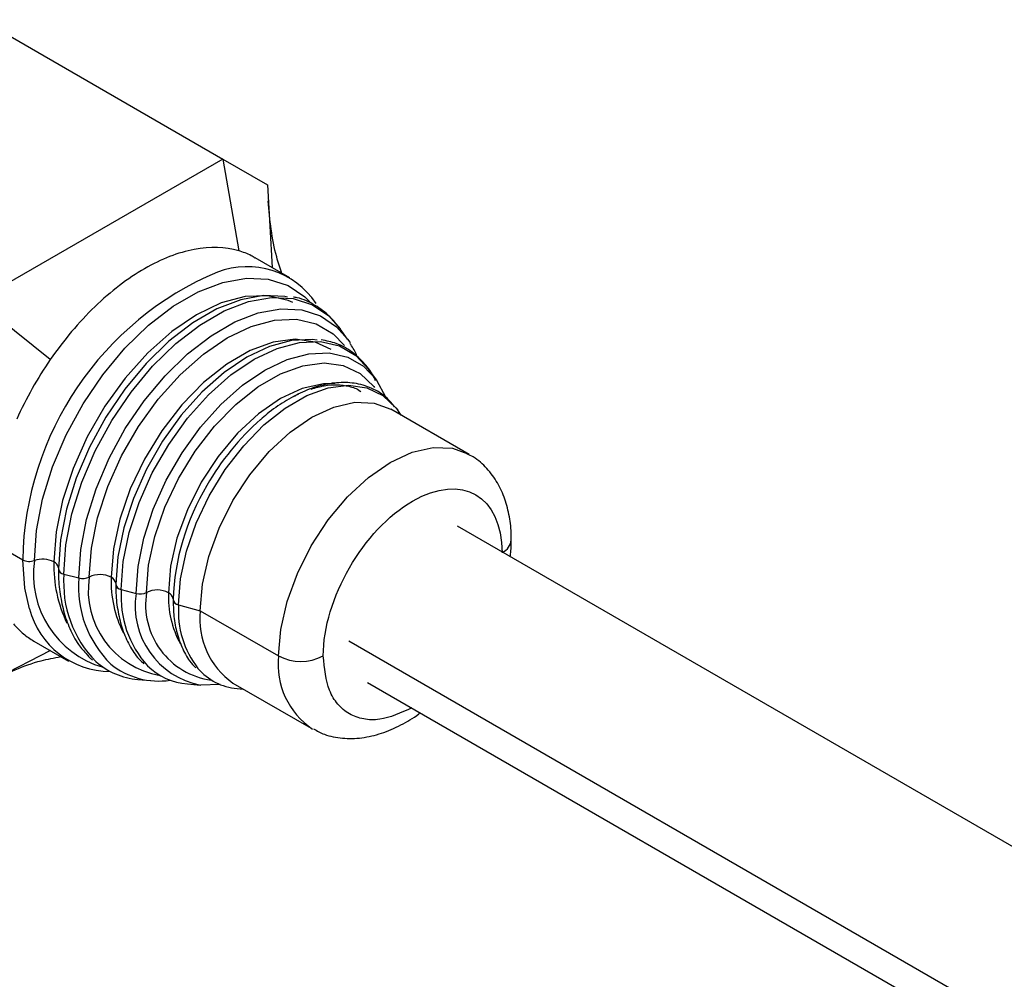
# Model space of a CAD drawing. Header units: millimetres. Extents: x 0 to 279, y 0 to 216.
# Tile 20 of 22: x 240 to 252, y 173 to 185. Entities that reach past the tile are written whole.
import ezdxf

# ---------------------------------------------------------------- set-up
doc = ezdxf.new("R2010")
doc.units = ezdxf.units.MM

msp = doc.modelspace()

# ---------------------------------------------------------------- linework, layer by layer
for p, q in [((239.433, 184.907), (242.4881, 183.1434)), ((242.4881, 183.1434), (239.3768, 181.3473)), ((242.4881, 183.1434), (242.6902, 181.9827)), ((242.4881, 183.1434), (243.0537, 182.8167)), ((243.0537, 182.8167), (243.113, 181.77)), ((243.3357, 181.6414), (242.8979, 181.8941)), ((240.306, 180.6063), (239.3768, 181.3473)), ((244.0693, 180.8638), (243.9752, 180.997)), ((244.4335, 180.3483), (244.3394, 180.4815)), ((245.6093, 179.4051), (244.6179, 179.9774)), ((244.7488, 179.9019), (244.7035, 179.966)), ((255.2735, 172.8331), (245.4622, 178.497)), ((239.5182, 178.3262), (239.9559, 178.0735)), ((240.4096, 177.9597), (240.4108, 177.8861)), ((240.4788, 177.8933), (240.6661, 177.8429)), ((241.1347, 177.7645), (241.1357, 177.699)), ((241.2038, 177.6981), (241.3911, 177.6477)), ((241.8597, 177.5693), (241.8606, 177.5105)), ((241.9289, 177.5029), (242.2038, 177.4289)), ((242.2038, 177.4289), (243.1952, 176.8566)), ((240.0982, 177.0442), (240.5359, 176.7915)), ((254.1902, 171.2114), (244.0861, 177.0444)), ((240.3074, 176.9234), (239.3768, 176.448)), ((241.4137, 176.5599), (241.5762, 176.5451)), ((242.0423, 176.5024), (242.2047, 176.4875)), ((242.4549, 176.4959), (242.2071, 176.4873)), ((242.6181, 176.5132), (243.6095, 175.9409)), ((244.3223, 176.5225), (254.1311, 170.8599)), ((242.6708, 176.4448), (242.749, 176.4377))]:
    msp.add_line(p, q)
at = {"flags": 128}
for points in [[(240.1042, 178.0637), (240.1303, 178.4426), (240.2079, 178.8413), (240.3349, 179.249), (240.5078, 179.6544), (240.7219, 180.0466), (240.9714, 180.4149), (241.2495, 180.7492), (241.5485, 181.0403), (241.8603, 181.2805), (242.1765, 181.463), (242.4883, 181.5829), (242.7874, 181.637), (243.0654, 181.6237), (243.3149, 181.5435), (243.529, 181.3985), (243.5913, 181.3367)], [(243.3742, 181.3304), (243.3163, 181.3555), (243.0586, 181.4151), (242.7735, 181.4041), (242.4696, 181.3227), (242.1562, 181.1734), (241.8428, 180.9608), (241.5389, 180.6914), (241.2538, 180.3732), (240.996, 180.0161), (240.7736, 179.6308), (240.5931, 179.229), (240.4602, 178.823), (240.3787, 178.4251), (240.3513, 178.0473)], [(243.3095, 181.3962), (243.274, 181.4032), (243.005, 181.416), (242.7158, 181.3637), (242.4141, 181.2477), (242.1083, 181.0712), (241.8067, 180.8389), (241.5175, 180.5573), (241.2485, 180.2339), (241.0072, 179.8777), (240.8001, 179.4983), (240.6328, 179.1062), (240.51, 178.7119), (240.4349, 178.3262), (240.4096, 177.9597)], [(240.4788, 177.8933), (240.5043, 178.2643), (240.5803, 178.6548), (240.7047, 179.054), (240.874, 179.451), (241.0837, 179.8351), (241.328, 180.1957), (241.6003, 180.5231), (241.8931, 180.8082), (242.1985, 181.0433), (242.5081, 181.222), (242.8135, 181.3395), (243.1063, 181.3924), (243.3786, 181.3795), (243.6229, 181.3009), (243.8326, 181.159), (243.9752, 180.997)], [(240.6661, 177.8429), (240.691, 178.204), (240.765, 178.584), (240.886, 178.9726), (241.0508, 179.3591), (241.2549, 179.7329), (241.4927, 180.0839), (241.7577, 180.4025), (242.0427, 180.68), (242.34, 180.9089), (242.6413, 181.0828), (242.9385, 181.1972), (243.2235, 181.2487), (243.4886, 181.2361), (243.7264, 181.1596), (243.9305, 181.0214), (244.0693, 180.8638)], [(240.7986, 177.855), (240.8252, 178.2208), (240.904, 178.6061), (241.0328, 178.9993), (241.2075, 179.3884), (241.4229, 179.7615), (241.6725, 180.1074), (241.9486, 180.4154), (242.2429, 180.6764), (242.5464, 180.8822), (242.8499, 181.0268), (243.1442, 181.1056), (243.4203, 181.1163), (243.6699, 181.0586), (243.8853, 180.9342), (244.0308, 180.7863)], [(243.8625, 180.7342), (243.6588, 180.8279), (243.406, 180.8627), (243.1287, 180.8267), (242.8364, 180.721), (242.5391, 180.5493), (242.2468, 180.3175), (241.9695, 180.0334), (241.7167, 179.7067), (241.4969, 179.3485), (241.3177, 178.971), (241.1852, 178.5871), (241.1038, 178.2099), (241.0764, 177.8521)], [(243.6827, 180.8511), (243.6219, 180.8585), (243.3599, 180.8484), (243.0807, 180.7736), (242.7928, 180.6365), (242.5049, 180.4411), (242.2257, 180.1936), (241.9637, 179.9013), (241.727, 179.5732), (241.5226, 179.2192), (241.3568, 178.8501), (241.2347, 178.4771), (241.1599, 178.1115), (241.1347, 177.7645)], [(244.0693, 180.8638), (244.0953, 180.8253), (244.0999, 180.8181)], [(241.2038, 177.6981), (241.2293, 178.05), (241.3052, 178.4206), (241.429, 178.7987), (241.5971, 179.173), (241.8043, 179.5318), (242.0443, 179.8645), (242.3099, 180.1608), (242.5929, 180.4118), (242.8849, 180.6098), (243.1768, 180.7488), (243.4598, 180.8246), (243.7254, 180.8349), (243.9654, 180.7794), (244.1726, 180.6598), (244.3394, 180.4815)], [(241.3911, 177.6477), (241.4159, 177.9891), (241.4895, 178.3487), (241.6097, 178.7156), (241.7727, 179.0787), (241.9738, 179.4269), (242.2067, 179.7496), (242.4643, 180.0371), (242.739, 180.2807), (243.0222, 180.4728), (243.3054, 180.6077), (243.5801, 180.6812), (243.8377, 180.6912), (244.0706, 180.6374), (244.2717, 180.5213), (244.4335, 180.3483)], [(241.5237, 177.6598), (241.5501, 178.0049), (241.6286, 178.3688), (241.7565, 178.7391), (241.9293, 179.1032), (242.1413, 179.4487), (242.3852, 179.7638), (242.6526, 180.0379), (242.9346, 180.2615), (243.2214, 180.4271), (243.5033, 180.529), (243.7708, 180.5637), (244.0147, 180.5302), (244.2266, 180.4294), (244.3995, 180.2649), (244.4086, 180.2529)], [(243.9128, 180.304), (243.7619, 180.3014), (243.4959, 180.2411), (243.2193, 180.1128), (242.9427, 179.9217), (242.6767, 179.675), (242.4316, 179.3821), (242.2167, 179.0545), (242.0404, 178.7046), (241.9093, 178.3458), (241.8287, 177.9921), (241.8014, 177.657)], [(241.9289, 177.5029), (241.9542, 177.8332), (242.0293, 178.1815), (242.1517, 178.5359), (242.3171, 178.8843), (242.52, 179.215), (242.7534, 179.5166), (243.0093, 179.7789), (243.2792, 179.9929), (243.5537, 180.1514), (243.8235, 180.2489), (244.0795, 180.2822), (244.3129, 180.2501), (244.5158, 180.1536), (244.6812, 179.9961), (244.7035, 179.966)], [(244.4335, 180.3483), (244.4347, 180.3465), (244.5489, 180.1335)], [(242.2038, 177.4289), (242.231, 177.7632), (242.3114, 178.116), (242.4421, 178.4738), (242.618, 178.8228), (242.8323, 179.1496), (243.0768, 179.4417), (243.3421, 179.6878), (243.618, 179.8784), (243.8939, 180.0063), (244.1592, 180.0665), (244.4037, 180.0568), (244.6179, 179.9774)], [(243.1952, 176.8566), (243.2223, 177.1909), (243.3028, 177.5437), (243.4335, 177.9015), (243.6094, 178.2505), (243.8237, 178.5773), (244.0682, 178.8694), (244.3335, 179.1155), (244.6094, 179.3061), (244.8853, 179.434), (245.1506, 179.4942), (245.3951, 179.4845), (245.5929, 179.4143)], [(240.0425, 177.4545), (239.9829, 177.7128), (239.9559, 178.0735)]]:
    msp.add_lwpolyline(points, dxfattribs=at)
for centre, radius, start, end in [((242.7954, 180.721), 1.0604, 34.19457, 110.62012), ((243.9824, 178.0009), 4.0272, 112.79747, 178.96693), ((245.1175, 177.4104), 3.2512, 131.37482, 150.4706), ((244.8637, 177.4622), 3.0059, 148.94556, 177.9571), ((245.9435, 178.3453), 0.1983, 296.55916, 354.07347), ((240.0414, 178.241), 0.1881, 242.9367, 289.48781), ((241.3168, 177.8895), 1.2251, 171.82414, 253.75098), ((240.2087, 177.7682), 0.3134, 62.9367, 109.48781), ((242.0001, 177.993), 1.6497, 178.11278, 205.9236), ((240.3093, 177.9547), 0.1017, 9.44319, 65.60384), ((240.4854, 177.9694), 0.0764, 187.32761, 264.99239), ((241.8945, 177.7807), 1.4202, 175.45388, 224.54932), ((240.9347, 177.5776), 0.3089, 62.70034, 116.13097), ((242.0366, 177.732), 1.375, 175.37602, 225.39397), ((240.7162, 178.0256), 0.1895, 254.66186, 295.77231), ((241.8784, 177.6871), 1.0927, 171.16502, 260.40042), ((242.5273, 177.7999), 1.4519, 177.93684, 206.75364), ((241.0344, 177.7595), 0.1017, 9.41779, 65.60627), ((241.2105, 177.7742), 0.0764, 187.32761, 264.99239), ((242.51, 177.6066), 1.3094, 175.99432, 222.00741), ((242.4024, 177.4917), 1.0232, 171.23214, 258.99467), ((241.4413, 177.8304), 0.1895, 254.66186, 295.77231), ((242.4741, 177.5054), 0.9629, 170.77547, 262.33029), ((241.6597, 177.3824), 0.3089, 62.70034, 116.13097), ((243.051, 177.6063), 1.2506, 177.67635, 208.34843), ((241.7594, 177.5643), 0.1017, 9.38591, 65.60933), ((241.9355, 177.5791), 0.0764, 187.32761, 264.99239), ((243.1083, 177.424), 1.1821, 176.17175, 217.84319), ((241.067, 177.7183), 1.0579, 194.44154, 269.77376), ((243.1838, 177.3208), 0.986, 173.70115, 234.98667), ((241.4893, 177.4798), 0.9229, 228.88597, 265.30657), ((241.6779, 177.506), 0.9671, 231.13214, 278.71617), ((244.1683, 176.7471), 0.9792, 173.57664, 236.36213), ((243.478, 177.4025), 0.6148, 242.60967, 297.39033), ((242.1051, 177.3155), 0.8155, 225.84871, 265.58253), ((242.728, 177.1678), 0.7252, 220.28906, 265.48077)]:
    msp.add_arc(centre, radius, start, end)
for points, knots in [([(243.2383, 181.6976), (243.2146, 181.7663), (243.1129, 182.0605), (243.0859, 182.3741), (243.0652, 182.6144)], [0, 0, 0, 0, 0.2336768, 1, 1, 1, 1]), ([(242.6902, 181.9827), (242.5185, 182.0332), (242.3309, 182.0388), (242.0256, 181.9808), (241.9211, 181.9507), (241.7116, 181.8693), (241.6062, 181.8178), (241.3918, 181.6941), (241.2843, 181.6227), (241.0748, 181.4624), (240.9721, 181.3732), (240.7689, 181.1773), (240.6699, 181.0717), (240.4817, 180.8486), (240.3918, 180.7307), (240.306, 180.6063)], [0, 0, 0, 0, 0.25, 0.25, 0.375, 0.375, 0.5, 0.5, 0.625, 0.625, 0.75, 0.75, 0.875, 0.875, 1, 1, 1, 1]), ([(242.8962, 181.8913), (242.8807, 181.9013), (242.8178, 181.9422), (242.7451, 181.9653), (242.6902, 181.9827)], [0, 0, 0, 0, 0.2452909, 1, 1, 1, 1]), ([(243.9672, 181.0037), (243.9269, 181.0559), (243.8382, 181.1709), (243.6556, 181.3), (243.4982, 181.3794), (243.3984, 181.394), (243.383, 181.3963)], [0, 0, 0, 0, 0.26694083, 0.58914827, 0.93674698, 1, 1, 1, 1]), ([(244.4212, 180.3385), (244.4155, 180.3518), (244.3807, 180.4344), (244.2847, 180.5608), (244.127, 180.7103), (243.9415, 180.8151), (243.8007, 180.8437), (243.7361, 180.8567)], [0, 0, 0, 0, 0.04487826, 0.27782537, 0.52027313, 0.77960175, 1, 1, 1, 1]), ([(244.1906, 180.6398), (244.186, 180.6528), (244.1634, 180.7174), (244.1273, 180.7699), (244.0985, 180.8119)], [0, 0, 0, 0, 0.200203, 1, 1, 1, 1]), ([(244.6641, 180.0098), (244.6347, 180.0458), (244.5601, 180.137), (244.3974, 180.241), (244.1895, 180.3105), (243.9611, 180.3226), (243.7308, 180.2851), (243.4983, 180.2027), (243.2707, 180.0793), (243.0926, 179.9581), (242.9949, 179.8699), (242.9671, 179.8448)], [0, 0, 0, 0, 0.08067779, 0.20476445, 0.34179591, 0.46770439, 0.59282442, 0.71596987, 0.8365307, 0.95346223, 1, 1, 1, 1]), ([(243.6072, 180.234), (243.6639, 180.2502), (243.7802, 180.2835), (243.9414, 180.2939), (244.0925, 180.2696), (244.1918, 180.2403), (244.2346, 180.2028), (244.238, 180.1998)], [0, 0, 0, 0, 0.221543, 0.4545751, 0.7010089, 0.9760398, 1, 1, 1, 1]), ([(243.3833, 180.1358), (243.3968, 180.1441), (243.4189, 180.1576), (243.4399, 180.1657), (243.448, 180.1688)], [0, 0, 0, 0, 0.6159553, 1, 1, 1, 1]), ([(246.1381, 178.3251), (246.1389, 178.3445), (246.1431, 178.4457), (246.1206, 178.6202), (246.0656, 178.8441), (245.9714, 179.0514), (245.836, 179.232), (245.7034, 179.3569), (245.6087, 179.4001), (245.5832, 179.4117)], [0, 0, 0, 0, 0.041161, 0.2148255, 0.3913823, 0.5695734, 0.749178, 0.9325418, 1, 1, 1, 1]), ([(243.7608, 176.8566), (243.7608, 177.5777), (244.2678, 178.4557), (245.5166, 179.1767), (246.0236, 178.8839), (246.0236, 178.1629)], [0, 0, 0, 0, 0.5, 0.5, 1, 1, 1, 1]), ([(246.1279, 178.1127), (246.1295, 178.1235), (246.1405, 178.1962), (246.1392, 178.2658), (246.1381, 178.3251)], [0, 0, 0, 0, 0.1475085, 1, 1, 1, 1]), ([(240.4108, 177.9568), (240.4103, 177.9473), (240.4058, 177.8464), (240.4241, 177.6663), (240.4687, 177.4211), (240.5482, 177.1979), (240.6475, 177.0095), (240.7349, 176.9137), (240.7735, 176.8714)], [0, 0, 0, 0, 0.0205893, 0.2200543, 0.4220785, 0.6268498, 0.8354337, 1, 1, 1, 1]), ([(241.1377, 177.7378), (241.1372, 177.7094), (241.135, 177.5957), (241.1604, 177.4113), (241.215, 177.1876), (241.3047, 176.9877), (241.3969, 176.841), (241.4702, 176.777), (241.4917, 176.7581)], [0, 0, 0, 0, 0.0682341, 0.2734216, 0.4814637, 0.6929289, 0.9095665, 1, 1, 1, 1]), ([(241.8618, 177.5669), (241.8626, 177.5056), (241.8643, 177.3655), (241.9004, 177.1642), (241.9673, 176.9655), (242.0488, 176.8089), (242.1201, 176.7344), (242.1468, 176.7063)], [0, 0, 0, 0, 0.17475764, 0.39913332, 0.62705321, 0.85980588, 1, 1, 1, 1]), ([(239.8384, 177.2644), (239.8793, 177.2193), (239.9576, 177.1333), (240.0532, 177.0737), (240.0989, 177.0453)], [0, 0, 0, 0, 0.5228341, 1, 1, 1, 1]), ([(240.7735, 176.8714), (240.7841, 176.8571), (240.8029, 176.8319), (240.828, 176.8149), (240.8389, 176.8075)], [0, 0, 0, 0, 0.5650723, 1, 1, 1, 1]), ([(239.5523, 176.5377), (239.7577, 176.6374), (240.0369, 176.773), (240.3536, 176.8327), (240.4373, 176.8484)], [0, 0, 0, 0, 0.7357648, 1, 1, 1, 1]), ([(244.8817, 176.1995), (244.743, 176.1366), (244.5277, 176.0389), (244.2676, 176.0499), (244.0863, 176.1138), (243.9403, 176.2389), (243.7992, 176.4616), (243.776, 176.701), (243.7608, 176.8566)], [0, 0, 0, 0, 0.2348148, 0.3645054, 0.4969482, 0.629391, 0.7590816, 1, 1, 1, 1]), ([(243.6355, 175.9344), (243.6812, 175.9094), (243.7953, 175.847), (244.006, 175.809), (244.2502, 175.813), (244.4994, 175.8707), (244.7406, 175.9775), (244.9042, 176.0702), (244.9825, 176.1333), (244.9883, 176.138)], [0, 0, 0, 0, 0.1131107, 0.2826678, 0.4574013, 0.6365258, 0.8148836, 0.9864241, 1, 1, 1, 1])]:
    msp.add_open_spline(points, degree=3, knots=knots)
msp.add_open_spline([(240.306, 180.6063), (240.1424, 180.3695), (239.9986, 180.115), (239.8805, 179.8536)], degree=3)

doc.saveas('drawing.dxf')
